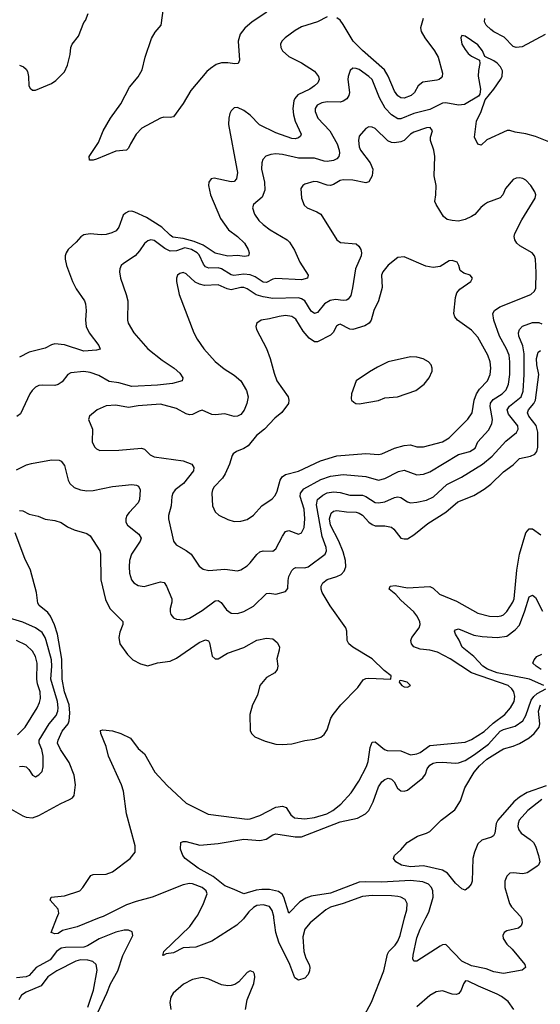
# Model space of a CAD drawing. Header units: inches. Extents: x 1308407 to 1441228, y 959628 to 1036311.
# Tile 209 of 256: x 1324691 to 1327940, y 1019461 to 1025603. Entities that reach past the tile are written whole.
import ezdxf

# ---------------------------------------------------------------- set-up
doc = ezdxf.new("R2010")
doc.units = ezdxf.units.IN
doc.header["$MEASUREMENT"] = 0
doc.layers.add('B3021', color=7, linetype='Continuous')
doc.layers.add('B3022', color=7, linetype='Continuous')

msp = doc.modelspace()

# ---------------------------------------------------------------- linework, layer by layer
at = {"layer": 'B3021', "color": 5}
for points, elevation in [([(1325186.2, 1020000), (1325050, 1019945.1), (1324958.4, 1019921.6), (1324930, 1019902.9), (1324910, 1019900.4), (1324886.6, 1019910), (1324923.3, 1020000)], 2780), ([(1326091.2, 1020000), (1326086.4, 1019993.6), (1326045.1, 1019954.9), (1325890, 1019854.3), (1325790, 1019817.1), (1325710, 1019813), (1325650, 1019783.2), (1325604.4, 1019775.6), (1325586.3, 1019766.3), (1325581.2, 1019770), (1325586.6, 1019773.4), (1325589.8, 1019790), (1325753.4, 1019946.6), (1325789.4, 1020000)], 2780), ([(1326540.2, 1020000), (1326503.2, 1019970), (1326470.2, 1019930), (1326457.2, 1019882.8), (1326464.8, 1019790), (1326477, 1019750), (1326497.3, 1019710), (1326501.9, 1019690), (1326500.1, 1019670), (1326490, 1019647.7), (1326470, 1019624.8), (1326430, 1019611.1), (1326407.2, 1019627.2), (1326375.9, 1019710), (1326308.3, 1019848.3), (1326289.9, 1019910.1), (1326277.6, 1020000)], 2780), ([(1326830.9, 1019370), (1326885.3, 1019474.7), (1326962.4, 1019670), (1326985.2, 1019774.8), (1326994.2, 1019790), (1327033, 1019830), (1327050, 1019855.6), (1327064.5, 1019890), (1327093, 1020000)], 2780), ([(1327819.9, 1020000), (1327824, 1019990), (1327826, 1019970), (1327819.3, 1019950), (1327803.1, 1019936.9), (1327730, 1019919.1), (1327714.9, 1019910), (1327704.9, 1019890), (1327707.3, 1019872.7), (1327730, 1019836.5), (1327764.6, 1019804.6), (1327843.8, 1019710), (1327847.3, 1019690), (1327826.6, 1019673.4), (1327710, 1019654.3), (1327650, 1019665), (1327601.8, 1019681.8), (1327510, 1019702.3), (1327450, 1019730.7), (1327350, 1019834.2), (1327330, 1019833.3), (1327315.1, 1019824.9), (1327170, 1019729.5), (1327149.7, 1019729.7), (1327145.1, 1019745.1), (1327147.1, 1019767.1), (1327170, 1019875.5), (1327190, 1019930.3), (1327225.5, 1020000)], 2760), ([(1325178.3, 1019410), (1325234.8, 1019530), (1325257.7, 1019590), (1325302.6, 1019670), (1325333.5, 1019766.5), (1325396, 1019890), (1325393.4, 1019913.4), (1325370, 1019924), (1325343.5, 1019923.5), (1325291.2, 1019911.2), (1325186.5, 1019870), (1325114.1, 1019825.9), (1325090, 1019817.4), (1324976.2, 1019816.2), (1324950, 1019811.5), (1324920.1, 1019790), (1324880.8, 1019739.2), (1324794.2, 1019690), (1324750, 1019641.2), (1324730, 1019633), (1324670, 1019625.8)], 2820), ([(1325115.6, 1019444.4), (1325152.1, 1019550), (1325174.3, 1019674.3), (1325166.9, 1019710), (1325147.5, 1019727.5), (1325116.8, 1019736.8), (1325070, 1019738.1), (1325041.5, 1019730), (1324922.4, 1019670), (1324867.1, 1019632.9), (1324823.7, 1019576.3), (1324730, 1019537.4), (1324702.3, 1019517.7), (1324684.7, 1019490)], 2840), ([(1326100.7, 1019430), (1326109.9, 1019490.1), (1326151.1, 1019591.1), (1326158.9, 1019630), (1326156.9, 1019650), (1326150, 1019662.7), (1326130, 1019669.5), (1326110, 1019659.6), (1326058.2, 1019601.8), (1326034, 1019586), (1326010, 1019578.5), (1325990, 1019576.5), (1325950, 1019582.3), (1325870, 1019619.2), (1325830, 1019628.6), (1325770, 1019615.6), (1325713, 1019587), (1325648.4, 1019530), (1325634.1, 1019505.9), (1325627.9, 1019472.1), (1325633.1, 1019430)], 2820), ([(1327774.6, 1019430), (1327739.1, 1019479.1), (1327698.2, 1019510), (1327670, 1019524.4), (1327553.8, 1019573.8), (1327490, 1019606.6), (1327472.7, 1019607.3), (1327460.3, 1019590), (1327446.7, 1019550), (1327430.2, 1019529.8), (1327416.5, 1019523.5), (1327390, 1019524.4), (1327330, 1019545), (1327290, 1019538.4), (1327250, 1019515.8), (1327170, 1019446.2)], 2780)]:
    msp.add_lwpolyline(points, dxfattribs=dict(at, elevation=elevation))
at = {"layer": 'B3022', "color": 5}
for points, elevation in [([(1326233.7, 1025650), (1326141.8, 1025590), (1326095.2, 1025550), (1326067.4, 1025512.6), (1326054.2, 1025470), (1326062.4, 1025350), (1326054.9, 1025330), (1326033, 1025327), (1325990, 1025334.5), (1325950, 1025334.2), (1325916.3, 1025323.7), (1325880.5, 1025299.5), (1325859.3, 1025280.7), (1325758.5, 1025161.5), (1325710, 1025081), (1325650, 1024998.3), (1325630, 1024993.6), (1325590, 1024995.4), (1325570, 1024989.8), (1325452.6, 1024927.4), (1325416.5, 1024890), (1325381.3, 1024830), (1325370, 1024802), (1325358, 1024790), (1325290, 1024782.4), (1325170, 1024732.7), (1325150, 1024726.6), (1325126.8, 1024726.8), (1325124.5, 1024750), (1325181.8, 1024838.2), (1325211.2, 1024910), (1325257.3, 1024990), (1325321.4, 1025078.6), (1325376.8, 1025183.2), (1325430, 1025246), (1325455.6, 1025290), (1325474.3, 1025370), (1325514.2, 1025485.8), (1325535.2, 1025524.8), (1325574.5, 1025570), (1325589.6, 1025690)], 2780), ([(1324690, 1025319.5), (1324713.4, 1025310), (1324730, 1025295.5), (1324739.4, 1025279.4), (1324746.3, 1025250), (1324748, 1025190), (1324755.4, 1025175.4), (1324770, 1025163.1), (1324790, 1025164.2), (1324890, 1025204.9), (1324916.6, 1025223.4), (1324970, 1025277.3), (1324990, 1025318.8), (1325006, 1025386), (1325009.6, 1025430), (1325019.1, 1025450), (1325058.5, 1025501.5), (1325090, 1025586.8), (1325102, 1025598), (1325118.9, 1025641.1)], 2820), ([(1326610, 1025620.7), (1326549.1, 1025590.9), (1326450, 1025559.4), (1326410, 1025535), (1326346.5, 1025490), (1326326.7, 1025470), (1326319.1, 1025450), (1326320.8, 1025430), (1326331.5, 1025410), (1326370, 1025373.8), (1326450, 1025333.8), (1326530, 1025281.3), (1326555.5, 1025250), (1326559.7, 1025230), (1326551.3, 1025210), (1326530.2, 1025190), (1326500.7, 1025170), (1326426.4, 1025133.6), (1326407.7, 1025112.3), (1326401.8, 1025098.2), (1326395.5, 1025050), (1326399.5, 1025010), (1326410.6, 1024970.6), (1326447.4, 1024890), (1326442.8, 1024877.2), (1326430, 1024865.6), (1326410, 1024860.7), (1326390, 1024862), (1326290, 1024896.8), (1326187.1, 1024947.1), (1326130, 1025007.8), (1326090, 1025037.8), (1326050, 1025056), (1326030, 1025052.8), (1326010, 1025034), (1326002.2, 1025017.8), (1325995.2, 1024990), (1325994.7, 1024950), (1326046.6, 1024670), (1326049.4, 1024650), (1326044.5, 1024610), (1326030, 1024593.1), (1326010, 1024592.1), (1325905.3, 1024614.7), (1325884.9, 1024610), (1325870.3, 1024589.7), (1325869.1, 1024570), (1325881.6, 1024510), (1325943.6, 1024363.6), (1325993.1, 1024293.1), (1326050.3, 1024250), (1326092.6, 1024210), (1326115.8, 1024170), (1326121.7, 1024150), (1326119.1, 1024130), (1326094, 1024126), (1326050, 1024132.4), (1325990, 1024128.8), (1325910, 1024146.9), (1325836, 1024196), (1325780, 1024220), (1325710, 1024239), (1325647.2, 1024247.2), (1325630, 1024258.5), (1325576.9, 1024310), (1325481.5, 1024370), (1325410, 1024403.2), (1325390, 1024408.2), (1325370, 1024407), (1325350, 1024396.4), (1325336.7, 1024383.3), (1325310.2, 1024310), (1325292.9, 1024287.1), (1325266.5, 1024273.5), (1325230, 1024262.6), (1325199.1, 1024260.9), (1325130, 1024268.4), (1325090, 1024261.1), (1325071.9, 1024248.1), (1325044.1, 1024215.9), (1324994, 1024170), (1324981.1, 1024150), (1324975, 1024130), (1324974.2, 1024110), (1324983.6, 1024070), (1325020.8, 1023970), (1325043.9, 1023923.9), (1325095.3, 1023850), (1325102, 1023830), (1325105.7, 1023790), (1325100.3, 1023730), (1325104.6, 1023690), (1325124.4, 1023650), (1325184.4, 1023570), (1325192, 1023548), (1325170, 1023541.3), (1325090, 1023535.5), (1324970, 1023574.4), (1324910, 1023581), (1324890, 1023575.4), (1324850, 1023554.3), (1324750, 1023529.7), (1324690, 1023497.4)], 2820), ([(1327208.5, 1025610), (1327192.3, 1025552.3), (1327196.2, 1025530), (1327218.2, 1025490), (1327278.8, 1025410), (1327301.5, 1025370), (1327330.2, 1025270), (1327327.8, 1025250), (1327320.2, 1025239.8), (1327309.3, 1025230.7), (1327293.7, 1025226.3), (1327205.9, 1025214.1), (1327177.8, 1025190), (1327154.2, 1025150), (1327134.3, 1025130), (1327090, 1025113.8), (1327070, 1025115.3), (1327050, 1025128.8), (1327030, 1025158), (1326990.7, 1025250.7), (1326966.5, 1025290), (1326830.2, 1025410.2), (1326772.4, 1025470), (1326710, 1025574.1), (1326690, 1025599.5), (1326670, 1025615.6)], 2820), ([(1327970, 1025511.1), (1327826.2, 1025433.8), (1327790, 1025429.2), (1327770, 1025437), (1327714.5, 1025494.5), (1327650, 1025526.9), (1327630, 1025542.5), (1327602.3, 1025570), (1327590.7, 1025590), (1327594, 1025610)], 2820), ([(1328014.1, 1024834.1), (1327910, 1024875.4), (1327850, 1024892.2), (1327782.5, 1024902.5), (1327750, 1024912.8), (1327732.3, 1024912.3), (1327606.7, 1024853.3), (1327570, 1024820.9), (1327550, 1024827), (1327529.8, 1024870), (1327542.2, 1024970), (1327570.8, 1025030), (1327595.6, 1025104.4), (1327650, 1025170.5), (1327691.5, 1025230), (1327702.4, 1025250), (1327704.4, 1025284.4), (1327691.8, 1025310), (1327670, 1025331.6), (1327650, 1025346.3), (1327594, 1025374), (1327578.7, 1025410), (1327550, 1025445.6), (1327470, 1025499.6), (1327450, 1025504), (1327443, 1025490), (1327450.4, 1025450), (1327470, 1025417.1), (1327490, 1025392.4), (1327510, 1025376.4), (1327561, 1025350), (1327562.4, 1025330), (1327553.1, 1025286.9), (1327551, 1025251), (1327566.4, 1025170), (1327562, 1025138), (1327554.4, 1025125.6), (1327466.6, 1025073.4), (1327430, 1025069.8), (1327350, 1025083.7), (1327330, 1025082.5), (1327250, 1025043.9), (1327150, 1025017.6), (1327070, 1024985.7), (1327050, 1024985.5), (1327010, 1025010.5), (1326970.6, 1025050.6), (1326936.3, 1025116.3), (1326889.8, 1025230), (1326869.7, 1025250), (1326810, 1025291.7), (1326790, 1025299.7), (1326770, 1025300.5), (1326753, 1025287), (1326740.8, 1025250), (1326738.6, 1025230), (1326748.3, 1025150), (1326745.5, 1025130), (1326733.1, 1025110), (1326710, 1025095.1), (1326690, 1025088.9), (1326610, 1025091.2), (1326575.9, 1025084.1), (1326547.2, 1025070), (1326533.8, 1025050), (1326535, 1025030), (1326551, 1024990), (1326625.4, 1024910), (1326672.1, 1024830), (1326684.6, 1024790), (1326685.5, 1024770), (1326682.2, 1024750), (1326670, 1024734.7), (1326650, 1024725.7), (1326610, 1024718.8), (1326590, 1024721), (1326530, 1024739.8), (1326430, 1024738.7), (1326330, 1024763.2), (1326290, 1024765.8), (1326257.5, 1024762.5), (1326227.6, 1024752.4), (1326208.5, 1024731.5), (1326201.8, 1024710), (1326200.7, 1024670), (1326219.3, 1024590), (1326220.7, 1024539.3), (1326203.4, 1024496.6), (1326150.3, 1024450), (1326143.7, 1024430), (1326155.6, 1024390), (1326182.3, 1024350), (1326210, 1024325.3), (1326252.9, 1024292.9), (1326360.7, 1024230), (1326375.1, 1024215.1), (1326405.9, 1024165.9), (1326438, 1024090), (1326491.8, 1024010), (1326487.7, 1023990), (1326450, 1023981.4), (1326290, 1023989.9), (1326270, 1023985), (1326230, 1023963.8), (1326210, 1023966.6), (1326159.3, 1023999.3), (1326130, 1024012), (1326090, 1024016.7), (1326027.8, 1024007.8), (1326010, 1024012), (1325950, 1024049.5), (1325930, 1024056.4), (1325870, 1024054), (1325850, 1024061.6), (1325837.7, 1024077.7), (1325810, 1024137.1), (1325797.8, 1024150), (1325763.7, 1024170), (1325720.7, 1024179.3), (1325670, 1024160.7), (1325630, 1024159.9), (1325596.1, 1024176.1), (1325530, 1024225.5), (1325510, 1024229.8), (1325490, 1024223.9), (1325470, 1024208.2), (1325438.9, 1024161.1), (1325411.6, 1024130), (1325337.6, 1024082.4), (1325324.4, 1024070), (1325315.3, 1024050), (1325313.4, 1024030), (1325320.3, 1023990), (1325355.6, 1023890), (1325365.3, 1023850), (1325363.7, 1023730), (1325367.2, 1023710), (1325402.3, 1023650), (1325490.3, 1023550), (1325579, 1023479), (1325654, 1023430), (1325690, 1023398.4), (1325708.2, 1023370), (1325704, 1023350), (1325645.1, 1023334.9), (1325550, 1023323.9), (1325390, 1023315.7), (1325310, 1023337.2), (1325250, 1023347.4), (1325184.3, 1023384.3), (1325130, 1023402.7), (1325090, 1023408.2), (1325010, 1023399.7), (1324990.2, 1023389.8), (1324955.4, 1023344.6), (1324930, 1023327.1), (1324910, 1023322.2), (1324830, 1023324.5), (1324810, 1023320.9), (1324789.4, 1023310.6), (1324768.7, 1023291.3), (1324754.4, 1023270), (1324694.8, 1023145.2), (1324672.9, 1023127.1)], 2840), ([(1324670, 1022794.4), (1324733.7, 1022826.3), (1324764.2, 1022835.8), (1324890, 1022857.2), (1324936, 1022856), (1324950, 1022848.7), (1324970, 1022821.6), (1324993.2, 1022730), (1325003.6, 1022710), (1325030, 1022686.2), (1325070, 1022670.2), (1325110, 1022664.7), (1325150, 1022667.1), (1325270, 1022691.1), (1325390, 1022704.6), (1325419.6, 1022699.6), (1325432.6, 1022692.6), (1325443.1, 1022670), (1325438.5, 1022610), (1325429, 1022590), (1325373.8, 1022530), (1325359.6, 1022510), (1325352.6, 1022490), (1325352.9, 1022470), (1325364.2, 1022450), (1325435, 1022395), (1325447.9, 1022370), (1325442.8, 1022350), (1325388.5, 1022270), (1325376.5, 1022230), (1325373.6, 1022190), (1325376.9, 1022150), (1325388.8, 1022110), (1325402.4, 1022090), (1325430, 1022073.1), (1325467.9, 1022067.9), (1325570, 1022096.5), (1325591.8, 1022091.8), (1325606.5, 1022070), (1325640.8, 1021990), (1325640.8, 1021970), (1325630.3, 1021930), (1325628.9, 1021910), (1325633.4, 1021893.4), (1325650, 1021873), (1325670, 1021864.9), (1325710, 1021859.6), (1325750, 1021870.3), (1325830, 1021917.5), (1325910, 1021979.1), (1325930, 1021980.9), (1325947.8, 1021967.8), (1325981.1, 1021921.1), (1326010, 1021900.9), (1326050, 1021899), (1326090, 1021911.5), (1326150, 1021944), (1326230, 1022023.1), (1326250, 1022025.3), (1326290, 1022019.5), (1326350, 1022036.4), (1326364.9, 1022055.1), (1326365.8, 1022105.8), (1326370.9, 1022130), (1326390, 1022168.4), (1326400.7, 1022179.3), (1326413.5, 1022186.5), (1326470, 1022183.9), (1326490, 1022189.4), (1326596.1, 1022270), (1326604.6, 1022290), (1326603, 1022310), (1326578.7, 1022378.7), (1326542.8, 1022577.2), (1326549.9, 1022610), (1326582.3, 1022637.7), (1326610, 1022651.6), (1326650, 1022657.8), (1326690, 1022654.6), (1326750, 1022636.8), (1326830, 1022638), (1326850.1, 1022630.1), (1326910, 1022592.4), (1326930, 1022588.7), (1326970, 1022596.3), (1327030, 1022623.2), (1327050, 1022627.1), (1327070, 1022622.7), (1327110, 1022595.9), (1327130, 1022590.2), (1327170, 1022593.2), (1327230, 1022606.4), (1327272.3, 1022627.7), (1327355.9, 1022704.1), (1327448.4, 1022750), (1327579.3, 1022830), (1327639.6, 1022880.4), (1327724.9, 1022975.1), (1327791.5, 1023028.5), (1327802.5, 1023050), (1327798.7, 1023070), (1327742, 1023142), (1327733.6, 1023170), (1327747.2, 1023192.8), (1327819.6, 1023250), (1327833.4, 1023286.6), (1327839.3, 1023390), (1327838.1, 1023518.1), (1327829.9, 1023569.9), (1327806.6, 1023630), (1327804.1, 1023650), (1327808.8, 1023671.2), (1327827.9, 1023692.1), (1327890, 1023715.1), (1327930, 1023714.1), (1327950, 1023706.7)], 2840), ([(1324690, 1022542.3), (1324710, 1022539.5), (1324750, 1022519.5), (1324806.4, 1022506.4), (1324850, 1022488), (1324910, 1022480.4), (1324950, 1022466), (1324990, 1022439.3), (1325030, 1022422), (1325110, 1022398.4), (1325130, 1022383), (1325190.3, 1022290), (1325194.6, 1022270), (1325197.4, 1022110), (1325226.2, 1021986.2), (1325253, 1021930), (1325333.4, 1021850), (1325334, 1021830), (1325316.4, 1021783.6), (1325309.2, 1021750), (1325315.8, 1021710), (1325363.4, 1021643.4), (1325397.1, 1021610), (1325445.3, 1021585.3), (1325490, 1021573.1), (1325550, 1021591.6), (1325630, 1021602.7), (1325670, 1021621.3), (1325810, 1021718), (1325850, 1021735.6), (1325868.9, 1021728.9), (1325875.4, 1021715.4), (1325892.6, 1021632.6), (1325910, 1021615.8), (1325930, 1021616.5), (1325987.3, 1021652.7), (1326090, 1021688), (1326170, 1021733.8), (1326230, 1021746), (1326270, 1021740.4), (1326298.3, 1021718.3), (1326311.7, 1021691.7), (1326310.3, 1021670), (1326295.8, 1021615.8), (1326301.3, 1021570), (1326298.4, 1021550), (1326282, 1021530), (1326230, 1021499.7), (1326189.4, 1021450.6), (1326174.2, 1021390), (1326143.1, 1021330), (1326127.4, 1021270), (1326128, 1021170), (1326136.3, 1021150), (1326158.8, 1021130), (1326222.7, 1021102.7), (1326290, 1021084.9), (1326330, 1021082.3), (1326390, 1021086.5), (1326470, 1021106.5), (1326530, 1021114.6), (1326570, 1021128.7), (1326590, 1021144.9), (1326610, 1021173.4), (1326632.8, 1021247.2), (1326646.4, 1021270), (1326694.6, 1021330), (1326801.6, 1021438.4), (1326835.1, 1021484.9), (1326850, 1021493.4), (1326870, 1021496.5), (1327006, 1021490), (1327008.7, 1021510), (1326964.7, 1021544.7), (1326890, 1021616.8), (1326770, 1021688.4), (1326744.4, 1021710), (1326733.8, 1021730), (1326731.4, 1021790), (1326725.5, 1021810), (1326627.5, 1021947.5), (1326577.8, 1022030), (1326571.6, 1022050), (1326571.9, 1022070), (1326583.5, 1022090), (1326610, 1022111), (1326670.5, 1022129.5), (1326697.3, 1022142.7), (1326716.1, 1022163.9), (1326726.1, 1022190), (1326724.6, 1022230), (1326710, 1022284.5), (1326682.6, 1022350), (1326630.3, 1022450), (1326625, 1022490), (1326634.6, 1022525.4), (1326650, 1022538.4), (1326670, 1022541.4), (1326730, 1022532.5), (1326790, 1022531.5), (1326810, 1022525.9), (1326830, 1022512.5), (1326869.3, 1022469.3), (1326890, 1022454), (1326910, 1022446.6), (1326970, 1022447.1), (1327010, 1022438), (1327026.1, 1022426.1), (1327068.5, 1022370), (1327090, 1022364.7), (1327110, 1022366), (1327150, 1022389.1), (1327238.4, 1022461.6), (1327349.5, 1022530.5), (1327424, 1022596), (1327525.4, 1022634.6), (1327590, 1022675.2), (1327630, 1022706), (1327710, 1022783.5), (1327770, 1022826.7), (1327810, 1022866), (1327879.1, 1022880.9), (1327906, 1022894), (1327917.1, 1022910), (1327924.2, 1022935.8), (1327924.9, 1023030), (1327912.8, 1023072.8), (1327868.6, 1023130), (1327860.2, 1023150), (1327865.4, 1023170), (1327899.6, 1023210), (1327910.3, 1023230), (1327929.9, 1023389.9), (1327917.4, 1023450), (1327915.7, 1023490), (1327927, 1023530), (1327940.2, 1023539.8)], 2820), ([(1324637.7, 1020677.7), (1324710, 1020638), (1324730, 1020628.4), (1324770, 1020625.6), (1324810, 1020639.3), (1324946.4, 1020713.6), (1325002, 1020738), (1325019.6, 1020750), (1325030, 1020764.9), (1325039.3, 1020830), (1325031.5, 1020890), (1324998.7, 1020970), (1324944.3, 1021050), (1324927.1, 1021090), (1324930.9, 1021110), (1324955.5, 1021164.5), (1324993.1, 1021210), (1325000.3, 1021230), (1325002.8, 1021277.2), (1324998.9, 1021330), (1324970.2, 1021410), (1324956.2, 1021490), (1324953.5, 1021613.5), (1324926.7, 1021770), (1324907.9, 1021827.9), (1324882.7, 1021882.7), (1324865.6, 1021905.6), (1324812.2, 1021950), (1324803.8, 1021963.8), (1324795.3, 1022030), (1324758, 1022170), (1324723.1, 1022243.1), (1324661.7, 1022401.7)], 2820), ([(1324923.3, 1020000), (1324935.6, 1020030), (1324930, 1020054.5), (1324881.3, 1020110), (1324886.6, 1020130), (1324970, 1020137.8), (1325065.2, 1020170), (1325084.5, 1020190), (1325134.9, 1020265.1), (1325150, 1020271.7), (1325230, 1020273.8), (1325270, 1020288.2), (1325380.4, 1020370), (1325410.7, 1020410), (1325411.4, 1020450), (1325357.1, 1020650), (1325338.3, 1020790), (1325325.2, 1020830), (1325245.6, 1021010), (1325229.8, 1021070), (1325196.9, 1021150), (1325194, 1021170), (1325210, 1021174.6), (1325270, 1021166.3), (1325321, 1021150), (1325382, 1021122), (1325430, 1021058), (1325470, 1021023), (1325534.9, 1020910), (1325610, 1020826.5), (1325730, 1020715.6), (1325867.6, 1020647.6), (1326110, 1020617.2), (1326130, 1020618.2), (1326190, 1020639), (1326289.3, 1020690.7), (1326330, 1020697.7), (1326353.1, 1020690), (1326382.8, 1020642.8), (1326405.4, 1020625.4), (1326470, 1020618.6), (1326530, 1020626.9), (1326608.3, 1020650), (1326644.1, 1020670), (1326694.4, 1020710), (1326758.7, 1020781.3), (1326806.2, 1020853.8), (1326855.5, 1020944.5), (1326865, 1020975), (1326877.2, 1021062.8), (1326890, 1021095.8), (1326910, 1021098.3), (1326968, 1021050), (1326983.9, 1021043.9), (1327070, 1021041.8), (1327130, 1021018.2), (1327170, 1021023.5), (1327190, 1021032.2), (1327250, 1021075.9), (1327470, 1021097.4), (1327510, 1021112.9), (1327590, 1021162.4), (1327645.2, 1021214.8), (1327719.1, 1021270), (1327754.5, 1021310), (1327777.3, 1021350), (1327781.5, 1021381.5), (1327773.7, 1021410), (1327761, 1021430), (1327738.2, 1021450), (1327509.9, 1021530), (1327376.5, 1021616.5), (1327298.3, 1021658.3), (1327250, 1021670.8), (1327190, 1021676.9), (1327151.4, 1021691.4), (1327135.1, 1021710), (1327131.2, 1021730), (1327138.7, 1021750), (1327184.2, 1021810), (1327190.6, 1021830), (1327188.2, 1021850), (1327170, 1021885.1), (1327149.9, 1021910), (1327070, 1021981.9), (1327037.3, 1022017.3), (1326996.8, 1022050), (1327003.7, 1022070), (1327033.5, 1022073.5), (1327110, 1022058.5), (1327250, 1022067.8), (1327270, 1022056.5), (1327310, 1022020.8), (1327416.5, 1021976.5), (1327550, 1021900.6), (1327622.6, 1021882.6), (1327670, 1021880.1), (1327696.1, 1021883.9), (1327710, 1021890.2), (1327730, 1021912.1), (1327768.2, 1021970), (1327775.9, 1021990), (1327792.3, 1022170), (1327810.5, 1022270), (1327850, 1022403), (1327870, 1022428), (1327890, 1022428.2), (1327942.6, 1022390)], 2780), ([(1327962.2, 1021450), (1327872.6, 1021490), (1327670, 1021528.2), (1327610, 1021551.1), (1327581.1, 1021570), (1327524.5, 1021630), (1327451.1, 1021690), (1327433, 1021733), (1327409.7, 1021770), (1327404.5, 1021790), (1327410, 1021797.3), (1327430, 1021803.8), (1327525, 1021765), (1327576.5, 1021756.5), (1327669.5, 1021749.5), (1327730, 1021757.7), (1327783.6, 1021796.4), (1327810, 1021826.9), (1327843.9, 1021916.1), (1327870, 1022004.2), (1327890, 1022014.6), (1327910, 1021998.9), (1327953.1, 1021913.1)], 2760), ([(1324690, 1020945.5), (1324710, 1020947.5), (1324730, 1020942.7), (1324747, 1020927), (1324770, 1020890.5), (1324790, 1020880.5), (1324810, 1020892.7), (1324830, 1020914), (1324837.8, 1020942.2), (1324836.5, 1021010), (1324829.2, 1021050), (1324812.3, 1021090), (1324811.8, 1021110), (1324874.9, 1021210), (1324917.4, 1021262.6), (1324928.8, 1021290), (1324931.2, 1021310), (1324927.1, 1021350), (1324885.5, 1021490), (1324891.3, 1021570), (1324889.2, 1021610), (1324856, 1021730), (1324849.3, 1021750), (1324830, 1021780.2), (1324790, 1021809.9), (1324710, 1021846.1), (1324626.6, 1021870)], 2840), ([(1324677.7, 1021142.3), (1324724.6, 1021190), (1324799.8, 1021310), (1324815, 1021345), (1324820.2, 1021370), (1324817.4, 1021410), (1324801.1, 1021461.1), (1324796.9, 1021490), (1324800.2, 1021590), (1324789.2, 1021630), (1324770, 1021665.1), (1324730, 1021701.8), (1324670, 1021729.9)], 2860), ([(1327946, 1021550), (1327913.3, 1021570), (1327892, 1021590), (1327900.7, 1021610), (1327917, 1021630), (1327950, 1021646.3)], 2740), ([(1327225.5, 1020000), (1327243.9, 1020036.1), (1327271.8, 1020130), (1327269.9, 1020169.9), (1327260.2, 1020190), (1327241.4, 1020210), (1327205.8, 1020225.8), (1327130, 1020233.4), (1326950, 1020223), (1326850, 1020225.9), (1326810, 1020222.3), (1326630, 1020154.5), (1326510, 1020136), (1326475.7, 1020124.3), (1326438.6, 1020101.4), (1326370, 1020029.3), (1326339.6, 1020130), (1326327.9, 1020147.9), (1326304.9, 1020164.9), (1326250, 1020177.3), (1326202.3, 1020177.7), (1326167, 1020173), (1326089.7, 1020149.7), (1326030, 1020178), (1325970, 1020199.7), (1325898.7, 1020258.7), (1325803.7, 1020310), (1325724, 1020370), (1325709, 1020390), (1325693.2, 1020430), (1325697.2, 1020470), (1325710, 1020477.1), (1325730, 1020477), (1325814.4, 1020454.4), (1325930, 1020463.6), (1326090, 1020492), (1326190, 1020483.2), (1326228.1, 1020491.9), (1326270, 1020518), (1326290, 1020523.9), (1326410, 1020505.1), (1326450, 1020506.8), (1326690, 1020600.1), (1326797.8, 1020622.2), (1326848.6, 1020650), (1326868.9, 1020671.1), (1326895.6, 1020724.4), (1326930, 1020818.9), (1326950, 1020848.9), (1326970, 1020864.4), (1326990, 1020871.6), (1327010, 1020866.7), (1327028.2, 1020848.2), (1327048.8, 1020808.8), (1327070, 1020792.6), (1327090, 1020791.2), (1327110, 1020798.2), (1327206.8, 1020873.2), (1327222.2, 1020897.8), (1327233.8, 1020930), (1327250, 1020953.5), (1327270, 1020965.2), (1327290, 1020970.1), (1327330, 1020972.1), (1327410, 1020966.4), (1327430, 1020968.4), (1327470, 1020982.6), (1327530, 1021019.4), (1327616.4, 1021083.6), (1327690, 1021164.9), (1327710, 1021176.6), (1327783.7, 1021196.3), (1327830, 1021230.2), (1327850, 1021263.2), (1327881.6, 1021358.4), (1327898.6, 1021381.4), (1327920.1, 1021399.9), (1327973.5, 1021430)], 2760), ([(1327976.8, 1020823.2), (1327858.1, 1020781.9), (1327810, 1020752.8), (1327774.9, 1020725.1), (1327674.7, 1020610), (1327664.1, 1020590), (1327656.2, 1020530), (1327648.1, 1020511.9), (1327635.6, 1020504.4), (1327573.8, 1020486.2), (1327550, 1020462), (1327528.4, 1020410), (1327518, 1020370), (1327514.9, 1020230), (1327507.3, 1020210), (1327490, 1020189), (1327470, 1020174), (1327450, 1020181.2), (1327410, 1020218), (1327360.3, 1020280.3), (1327330, 1020299.1), (1327210, 1020324.2), (1327130, 1020318.5), (1327074, 1020330), (1327039, 1020350), (1327024, 1020370), (1327029.4, 1020390.6), (1327070, 1020424.7), (1327108.7, 1020470), (1327174, 1020510), (1327230, 1020528.4), (1327250, 1020540.4), (1327320.4, 1020610), (1327405.4, 1020674.6), (1327442.2, 1020730), (1327468.9, 1020811.1), (1327526.6, 1020910), (1327560.2, 1020950), (1327605.6, 1020990), (1327690, 1021043.2), (1327710, 1021054.3), (1327770, 1021071.4), (1327810, 1021089.1), (1327870, 1021124), (1327902.1, 1021150), (1327932.8, 1021190), (1327937, 1021210), (1327928.7, 1021290), (1327941.5, 1021330)], 2740), ([(1327950, 1020739.5), (1327861, 1020670), (1327808.4, 1020610), (1327800.7, 1020590), (1327799.2, 1020570), (1327806, 1020550), (1327820.8, 1020530), (1327877.3, 1020490), (1327896.9, 1020470), (1327908.9, 1020448.9), (1327929.3, 1020390), (1327936.9, 1020350), (1327928.8, 1020330), (1327919, 1020321), (1327858.1, 1020281.9), (1327830, 1020275), (1327770, 1020282.2), (1327750, 1020279.2), (1327730, 1020261.6), (1327717.5, 1020230), (1327718.5, 1020190), (1327747.2, 1020090), (1327759.6, 1020070), (1327815.8, 1020010), (1327819.9, 1020000)], 2760), ([(1325789.4, 1020000), (1325801.7, 1020018.3), (1325838.5, 1020090), (1325859.9, 1020150), (1325855.4, 1020170), (1325829.8, 1020190), (1325770, 1020213), (1325750, 1020214.8), (1325710, 1020206.7), (1325517.6, 1020130), (1325416.8, 1020103.2), (1325357.7, 1020082.3), (1325211, 1020010), (1325186.2, 1020000)], 2780), ([(1327093, 1020000), (1327106, 1020050), (1327109.8, 1020089.8), (1327095.3, 1020115.3), (1327069.9, 1020129.9), (1327050, 1020134.5), (1327010, 1020138.8), (1326890, 1020139.5), (1326830, 1020134.4), (1326710, 1020089.5), (1326630, 1020066.8), (1326602, 1020050), (1326540.2, 1020000)], 2780), ([(1326277.6, 1020000), (1326276.2, 1020010), (1326266.7, 1020046.7), (1326250, 1020070.6), (1326210, 1020082.2), (1326170, 1020077.3), (1326150, 1020064.6), (1326120.7, 1020039.3), (1326091.2, 1020000)], 2780)]:
    msp.add_lwpolyline(points, dxfattribs=dict(at, elevation=elevation))
for points, elevation in [([(1326870, 1024934.5), (1326850, 1024925.2), (1326810, 1024877), (1326804.7, 1024850), (1326810, 1024810.8), (1326817.8, 1024790), (1326877.8, 1024710), (1326893.6, 1024670), (1326890.3, 1024630), (1326870, 1024591.6), (1326850, 1024586.2), (1326770, 1024601.7), (1326710, 1024604.8), (1326690, 1024600.7), (1326650, 1024575.8), (1326630, 1024569.1), (1326610, 1024570.6), (1326550, 1024592.7), (1326526.3, 1024593.7), (1326470, 1024578.3), (1326457.1, 1024570), (1326444.6, 1024550), (1326450.3, 1024490), (1326465.9, 1024445.9), (1326484.9, 1024430), (1326545.6, 1024405.6), (1326569.3, 1024389.3), (1326670.3, 1024230.3), (1326693.7, 1024213.7), (1326790, 1024204.4), (1326808, 1024190), (1326820.4, 1024170), (1326824.2, 1024150), (1326820.9, 1024130), (1326785.6, 1024050), (1326768.6, 1023930), (1326756.7, 1023883.3), (1326740.6, 1023859.4), (1326730, 1023853.1), (1326710, 1023851.6), (1326662.1, 1023857.9), (1326627.4, 1023852.6), (1326593.6, 1023830), (1326550, 1023777.3), (1326530, 1023769.8), (1326510, 1023785.3), (1326469.4, 1023849.4), (1326450, 1023863.1), (1326430, 1023869), (1326270, 1023864.9), (1326210, 1023873.6), (1326166.5, 1023886.5), (1326110, 1023925.4), (1326090, 1023932), (1326070, 1023931.9), (1326010, 1023918.6), (1325984.4, 1023924.4), (1325930, 1023949.1), (1325844.3, 1023944.3), (1325812.6, 1023952.6), (1325786.1, 1023966.1), (1325730, 1024018.4), (1325710, 1024026.6), (1325690, 1024020.9), (1325674.8, 1024010), (1325668.2, 1023990), (1325668.4, 1023970), (1325686.4, 1023890), (1325777, 1023650), (1325798, 1023610), (1325840.3, 1023550), (1325910, 1023470.3), (1325965.9, 1023425.9), (1326030, 1023386.5), (1326071.5, 1023350), (1326105.8, 1023290), (1326116.5, 1023250), (1326109.1, 1023210), (1326092.2, 1023167.8), (1326070, 1023140.4), (1326050, 1023129.8), (1326030, 1023128), (1325970, 1023143.9), (1325910, 1023138.7), (1325890, 1023141), (1325830, 1023166.6), (1325810, 1023162), (1325770, 1023140.3), (1325750, 1023138.2), (1325730, 1023144.2), (1325670, 1023177.2), (1325570, 1023205), (1325430, 1023194.1), (1325370, 1023184.1), (1325290, 1023199.3), (1325230, 1023194), (1325173.4, 1023170), (1325125.5, 1023130), (1325120.5, 1023110), (1325145.5, 1023050), (1325143.6, 1022970), (1325158, 1022938), (1325170, 1022926.4), (1325190, 1022917), (1325310, 1022917.3), (1325450, 1022930.3), (1325470, 1022923.7), (1325505.3, 1022890), (1325530, 1022876.9), (1325710, 1022851.8), (1325765.5, 1022830), (1325778, 1022810), (1325774.3, 1022790), (1325713.8, 1022710), (1325660.9, 1022670), (1325646.7, 1022650), (1325640.7, 1022630), (1325636.9, 1022570), (1325618.5, 1022510), (1325618.5, 1022490), (1325651.4, 1022351.4), (1325666.6, 1022326.6), (1325730, 1022293.1), (1325760.4, 1022270), (1325810, 1022194.9), (1325834.9, 1022174.9), (1325870, 1022166.9), (1325970, 1022176.3), (1326050, 1022166), (1326070, 1022171.7), (1326110, 1022196.9), (1326130, 1022215.6), (1326170, 1022267.9), (1326190, 1022283.5), (1326210, 1022290.2), (1326270, 1022289.1), (1326290, 1022301.7), (1326330, 1022381.1), (1326350, 1022410.2), (1326370, 1022416.9), (1326430, 1022394), (1326450, 1022402.6), (1326465.3, 1022434.7), (1326470.4, 1022490), (1326465.6, 1022550), (1326441.6, 1022630), (1326443.7, 1022650), (1326463.9, 1022676.1), (1326570, 1022735), (1326630, 1022756.6), (1326710, 1022766.6), (1326850, 1022753.5), (1326930, 1022731), (1326970, 1022740.9), (1327054.1, 1022785.9), (1327090, 1022794), (1327170, 1022764), (1327210, 1022768.6), (1327250, 1022783.5), (1327430, 1022891.6), (1327499.7, 1022910), (1327533.1, 1022930), (1327549.8, 1022970), (1327616.4, 1023043.6), (1327637.8, 1023082.2), (1327641.7, 1023110), (1327626.8, 1023190), (1327629.1, 1023210.9), (1327645.5, 1023234.5), (1327701.5, 1023270), (1327726.5, 1023293.5), (1327740.2, 1023330), (1327749.4, 1023390), (1327750.4, 1023470), (1327744.6, 1023510), (1327729.2, 1023550), (1327684.3, 1023630), (1327648.9, 1023730), (1327644.4, 1023770), (1327654.7, 1023790), (1327687.1, 1023812.9), (1327880.9, 1023890), (1327902.9, 1023910), (1327911, 1023929), (1327913.5, 1024026.5), (1327909.8, 1024110), (1327903.8, 1024130), (1327888.5, 1024150), (1327812.7, 1024192.7), (1327792.5, 1024210), (1327779.8, 1024230), (1327776.8, 1024250), (1327781, 1024270), (1327824.3, 1024355.7), (1327908, 1024490), (1327911.2, 1024510), (1327906, 1024530), (1327880.5, 1024570), (1327850, 1024601.6), (1327830, 1024612.8), (1327810, 1024617.4), (1327790, 1024615.8), (1327770, 1024606), (1327723, 1024550), (1327706, 1024510), (1327690, 1024492), (1327610, 1024462), (1327590.4, 1024450), (1327568.2, 1024431.8), (1327531.6, 1024388.4), (1327510, 1024375.6), (1327470, 1024357.3), (1327430, 1024347.2), (1327389.7, 1024349.7), (1327357.4, 1024357.4), (1327335.1, 1024375.1), (1327289.4, 1024450), (1327282, 1024470), (1327288.4, 1024511.6), (1327289.7, 1024569.7), (1327276.4, 1024630), (1327281.1, 1024750), (1327275.6, 1024790), (1327255.1, 1024850), (1327253.6, 1024870), (1327267, 1024910), (1327252.7, 1024930), (1327230, 1024929.6), (1327150, 1024902), (1327130, 1024889.8), (1327089.6, 1024850.4), (1327070, 1024841.7), (1327030, 1024835.7), (1327010, 1024837.4), (1326987.4, 1024847.4), (1326910, 1024923.6), (1326890, 1024932.3)], 2860), ([(1327090, 1024124.5), (1327050, 1024120.7), (1326990, 1024071.2), (1326957.3, 1024030), (1326949.1, 1024010), (1326952.4, 1023932.4), (1326947.5, 1023910), (1326929.2, 1023850), (1326900.2, 1023790), (1326884.7, 1023730), (1326871.3, 1023710), (1326845.4, 1023694.6), (1326770, 1023670.6), (1326750, 1023672.2), (1326690, 1023703.1), (1326680.4, 1023699.6), (1326667.7, 1023692.3), (1326647.2, 1023652.8), (1326630, 1023634.8), (1326550, 1023593.6), (1326530, 1023594.1), (1326496.8, 1023616.8), (1326460, 1023660), (1326414.3, 1023734.3), (1326390, 1023752.4), (1326350, 1023757.3), (1326310, 1023752.5), (1326250, 1023736.9), (1326198, 1023730), (1326170.7, 1023710), (1326164.9, 1023690), (1326167.7, 1023670), (1326231.5, 1023551.5), (1326254.6, 1023490), (1326277.8, 1023397.8), (1326295.8, 1023350), (1326366.9, 1023250), (1326371.1, 1023230), (1326367.2, 1023210), (1326326.4, 1023153.6), (1326283.3, 1023116.7), (1326218.5, 1023050), (1326167.6, 1023010), (1326115.8, 1022944.2), (1326090, 1022928.4), (1326042.8, 1022910), (1326023.8, 1022896.2), (1326015.6, 1022884.4), (1325999.7, 1022830), (1325972, 1022770), (1325956.1, 1022743.9), (1325905.3, 1022690), (1325894.3, 1022670), (1325890.3, 1022650), (1325894.9, 1022570), (1325910, 1022533.4), (1325932.5, 1022512.5), (1325990, 1022484.9), (1326030, 1022474), (1326070, 1022474.4), (1326110, 1022486.4), (1326150, 1022512.7), (1326201.6, 1022570), (1326265.3, 1022614.7), (1326285.4, 1022634.6), (1326298, 1022662), (1326315.7, 1022730), (1326327.9, 1022752.1), (1326350, 1022766.8), (1326430, 1022786.1), (1326568, 1022852), (1326670, 1022883.5), (1326850, 1022896.8), (1326930, 1022892), (1326950, 1022895.6), (1327030, 1022930.2), (1327090, 1022947.8), (1327130, 1022951), (1327170, 1022939.7), (1327210, 1022938), (1327329.9, 1022970.1), (1327370, 1022995), (1327488.3, 1023111.7), (1327513.6, 1023150), (1327527.7, 1023230), (1327541, 1023270), (1327560.4, 1023299.6), (1327610.7, 1023350), (1327627.6, 1023390), (1327631.3, 1023430), (1327626.3, 1023470), (1327612.6, 1023510), (1327550, 1023623.9), (1327510, 1023666.3), (1327423.1, 1023730), (1327406.4, 1023750), (1327399.8, 1023770), (1327409.8, 1023870.2), (1327419.5, 1023900.5), (1327438, 1023922), (1327506, 1023970), (1327516, 1023990), (1327502, 1024010), (1327462.4, 1024022.4), (1327439.5, 1024039.5), (1327431.6, 1024070), (1327420.7, 1024090), (1327390, 1024102), (1327370, 1024099.7), (1327315.6, 1024064.4), (1327270, 1024056.9), (1327225.3, 1024065.3)], 2880), ([(1327130, 1023499.8), (1326991.1, 1023468.9), (1326923.6, 1023436.4), (1326872.8, 1023407.2), (1326790.4, 1023349.6), (1326760.4, 1023270), (1326759, 1023239), (1326760.4, 1023230), (1326776.7, 1023216.7), (1326789.4, 1023209.4), (1326810, 1023207.5), (1326930, 1023228.2), (1326970, 1023244.4), (1327049.2, 1023250), (1327162.9, 1023290), (1327214.7, 1023330), (1327246.6, 1023370), (1327264, 1023410), (1327265.1, 1023430), (1327258.9, 1023450), (1327242.4, 1023470), (1327208.4, 1023488.4), (1327170, 1023497.8)], 2920), ([(1327070, 1021482), (1327061, 1021479), (1327058, 1021470), (1327076, 1021450), (1327090, 1021442), (1327110, 1021438.8), (1327128.7, 1021450), (1327108.7, 1021470)], 2820)]:
    msp.add_lwpolyline(points, close=True, dxfattribs=dict(at, elevation=elevation))

doc.saveas('drawing.dxf')
